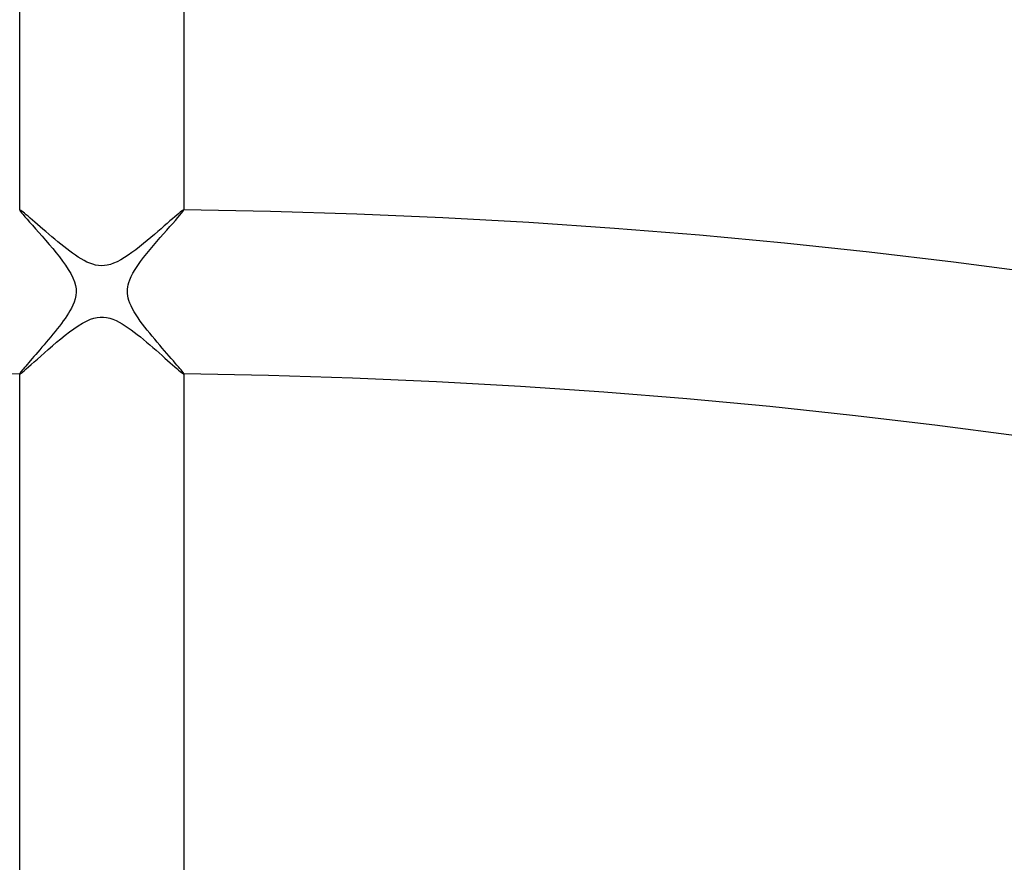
# Model space of a CAD drawing. Header units: millimetres. Extents: x -232 to 232, y -232 to 232.
# Tile 60 of 75: x -2 to 22, y 150 to 171. Entities that reach past the tile are written whole.
import ezdxf

# ---------------------------------------------------------------- set-up
doc = ezdxf.new("R2010")
doc.units = ezdxf.units.MM
doc.layers.add('HIDDEN', color=7, linetype='Continuous')
doc.layers.add('THICK', color=7, linetype='Continuous')

msp = doc.modelspace()

# ---------------------------------------------------------------- linework, layer by layer
at = {"layer": 'HIDDEN'}
for p, q in [((-1.999, 166.237), (-2, 166.237)), ((-2, 166.237), (-2, 166.236)), ((-2, 166.236), (-2, 166.235)), ((-1.998, 166.238), (-1.999, 166.238)), ((-1.999, 166.238), (-1.999, 166.237)), ((-1.997, 166.238), (-1.998, 166.238)), ((-1.988, 166.234), (-1.997, 166.238)), ((-1.971, 166.224), (-1.988, 166.234)), ((-1.947, 166.207), (-1.971, 166.224)), ((-1.917, 166.183), (-1.947, 166.207)), ((-1.881, 166.154), (-1.917, 166.183)), ((-1.84, 166.119), (-1.881, 166.154)), ((-1.793, 166.08), (-1.84, 166.119)), ((-1.742, 166.036), (-1.793, 166.08)), ((1.831, 166.112), (1.78, 166.068)), ((1.876, 166.149), (1.831, 166.112)), ((1.915, 166.181), (1.876, 166.149)), ((1.946, 166.206), (1.915, 166.181)), ((1.971, 166.224), (1.946, 166.206)), ((1.988, 166.234), (1.971, 166.224)), ((1.997, 166.238), (1.988, 166.234)), ((1.998, 166.238), (1.997, 166.238)), ((1.999, 166.238), (1.998, 166.238)), ((1.999, 166.237), (1.999, 166.238)), ((2, 166.237), (1.999, 166.237)), ((2, 166.236), (2, 166.237)), ((2, 166.235), (2, 166.236)), ((-1.687, 165.988), (-1.742, 166.036)), ((-1.628, 165.937), (-1.687, 165.988)), ((-1.566, 165.883), (-1.628, 165.937)), ((-1.501, 165.826), (-1.566, 165.883)), ((1.522, 165.845), (1.446, 165.779)), ((1.594, 165.907), (1.522, 165.845)), ((1.661, 165.966), (1.594, 165.907)), ((1.723, 166.019), (1.661, 165.966)), ((1.78, 166.068), (1.723, 166.019)), ((-1.433, 165.768), (-1.501, 165.826)), ((-1.362, 165.707), (-1.433, 165.768)), ((-1.29, 165.645), (-1.362, 165.707)), ((-1.217, 165.583), (-1.29, 165.645)), ((1.283, 165.639), (1.196, 165.565)), ((1.367, 165.71), (1.283, 165.639)), ((1.446, 165.779), (1.367, 165.71)), ((-1.144, 165.521), (-1.217, 165.583)), ((-1.07, 165.46), (-1.144, 165.521)), ((-0.996, 165.4), (-1.07, 165.46)), ((-0.923, 165.342), (-0.996, 165.4)), ((1.014, 165.414), (0.921, 165.34)), ((1.106, 165.49), (1.014, 165.414)), ((1.196, 165.565), (1.106, 165.49)), ((-0.851, 165.285), (-0.923, 165.342)), ((-0.78, 165.231), (-0.851, 165.285)), ((-0.71, 165.18), (-0.78, 165.231)), ((-0.641, 165.132), (-0.71, 165.18)), ((-0.572, 165.086), (-0.641, 165.132)), ((0.643, 165.133), (0.552, 165.073)), ((0.735, 165.198), (0.643, 165.133)), ((0.828, 165.267), (0.735, 165.198)), ((0.921, 165.34), (0.828, 165.267)), ((-0.502, 165.042), (-0.572, 165.086)), ((-0.431, 165.002), (-0.502, 165.042)), ((-0.361, 164.966), (-0.431, 165.002)), ((-0.29, 164.935), (-0.361, 164.966)), ((-0.22, 164.91), (-0.29, 164.935)), ((-0.149, 164.891), (-0.22, 164.91)), ((-0.078, 164.879), (-0.149, 164.891)), ((-0.005, 164.875), (-0.078, 164.879)), ((0.065, 164.878), (-0.005, 164.875)), ((0.136, 164.888), (0.065, 164.878)), ((0.21, 164.907), (0.136, 164.888)), ((0.289, 164.935), (0.21, 164.907)), ((0.374, 164.973), (0.289, 164.935)), ((0.462, 165.019), (0.374, 164.973)), ((0.552, 165.073), (0.462, 165.019)), ((-0.573, 163.412), (-0.47, 163.475)), ((-0.47, 163.475), (-0.37, 163.528)), ((-0.37, 163.528), (-0.276, 163.57)), ((-0.276, 163.57), (-0.19, 163.598)), ((-0.19, 163.598), (-0.112, 163.616)), ((-0.112, 163.616), (-0.036, 163.625)), ((-0.036, 163.625), (0.041, 163.624)), ((0.041, 163.624), (0.119, 163.615)), ((0.119, 163.615), (0.196, 163.597)), ((0.196, 163.597), (0.273, 163.571)), ((0.273, 163.571), (0.349, 163.539)), ((0.349, 163.539), (0.424, 163.501)), ((0.424, 163.501), (0.499, 163.458)), ((0.499, 163.458), (0.573, 163.412)), ((-0.888, 163.182), (-0.782, 163.264)), ((-0.782, 163.264), (-0.677, 163.341)), ((-0.677, 163.341), (-0.573, 163.412)), ((0.573, 163.412), (0.645, 163.363)), ((0.645, 163.363), (0.717, 163.312)), ((0.717, 163.312), (0.79, 163.257)), ((0.79, 163.257), (0.865, 163.199)), ((0.865, 163.199), (0.941, 163.139)), ((-1.203, 162.921), (-1.1, 163.008)), ((-1.1, 163.008), (-0.994, 163.096)), ((-0.994, 163.096), (-0.888, 163.182)), ((0.941, 163.139), (1.017, 163.077)), ((1.017, 163.077), (1.094, 163.012)), ((1.094, 163.012), (1.171, 162.947)), ((-1.486, 162.673), (-1.396, 162.752)), ((-1.396, 162.752), (-1.302, 162.835)), ((-1.302, 162.835), (-1.203, 162.921)), ((1.171, 162.947), (1.248, 162.881)), ((1.248, 162.881), (1.324, 162.815)), ((1.324, 162.815), (1.398, 162.75)), ((1.398, 162.75), (1.47, 162.687)), ((-1.72, 162.465), (-1.648, 162.529)), ((-1.648, 162.529), (-1.57, 162.599)), ((-1.57, 162.599), (-1.486, 162.673)), ((1.47, 162.687), (1.539, 162.626)), ((1.539, 162.626), (1.605, 162.568)), ((1.605, 162.568), (1.667, 162.512)), ((1.667, 162.512), (1.726, 162.461)), ((-2, 162.24), (-2, 162.239)), ((-2, 162.239), (-2, 162.239)), ((-2, 162.239), (-1.999, 162.238)), ((-1.999, 162.238), (-1.999, 162.238)), ((-1.999, 162.238), (-1.998, 162.238)), ((-1.998, 162.238), (-1.997, 162.238)), ((-1.997, 162.238), (-1.986, 162.243)), ((-1.986, 162.243), (-1.964, 162.258)), ((-1.964, 162.258), (-1.933, 162.282)), ((-1.933, 162.282), (-1.892, 162.315)), ((-1.892, 162.315), (-1.843, 162.358)), ((-1.843, 162.358), (-1.785, 162.408)), ((-1.785, 162.408), (-1.72, 162.465)), ((1.726, 162.461), (1.78, 162.413)), ((1.78, 162.413), (1.829, 162.369)), ((1.829, 162.369), (1.873, 162.331)), ((1.873, 162.331), (1.912, 162.299)), ((1.912, 162.299), (1.944, 162.273)), ((1.944, 162.273), (1.969, 162.254)), ((1.969, 162.254), (1.987, 162.242)), ((1.987, 162.242), (1.997, 162.238)), ((1.997, 162.238), (1.998, 162.238)), ((1.998, 162.238), (1.999, 162.238)), ((1.999, 162.238), (2, 162.239)), ((1.999, 162.238), (1.999, 162.238)), ((2, 162.239), (2, 162.24)), ((2, 162.239), (2, 162.239))]:
    msp.add_line(p, q, dxfattribs=at)
for radius, start, end in [(188.625, 90.50923, 179.49077), (188.625, 0.50919, 89.49079), (188.25, 90.50842, 179.49158), (188.25, 0.50839, 89.4916), (187.875, 90.50756, 179.49244), (187.875, 0.50758, 89.4924), (187.5, 90.50676, 179.49324), (187.5, 0.50672, 89.49326), (187.125, 90.5059, 179.4941), (187.125, 0.50586, 89.49412), (186.75, 90.50499, 179.49501), (186.75, 0.50501, 89.49503), (186.375, 90.50407, 179.49593), (186.375, 0.50409, 89.49595), (185.625, 90.50212, 179.49782), (185.625, 0.50214, 89.49784), (185.25, 90.50115, 179.49885), (185.25, 0.50117, 89.49887), (184.875, 90.50012, 179.49988), (184.875, 0.50013, 89.4999), (184.5, 90.49908, 179.50092), (184.5, 0.49905, 89.50094), (184.125, 90.498, 179.502), (184.125, 0.49796, 89.50202), (183.75, 90.49685, 179.50315), (183.75, 0.49687, 89.50317), (183.375, 90.4957, 179.5043), (183.375, 0.49572, 89.50432), (183, 90.49456, 179.50544), (183, 0.49452, 89.50546), (182.625, 90.4933, 179.5067), (182.5, 0, 180.00002), (182.625, 0.49332, 89.50666), (182.25, 90.49209, 179.50791), (182.25, 0.49206, 89.50793), (181.875, 90.49083, 179.50917), (181.875, 0.4908, 89.50919), (178.5, 90.64118, 179.35882), (178.5, 0.6412, 89.35884)]:
    msp.add_arc((0, 0), radius, start, end, dxfattribs=at)
at = {"layer": 'THICK'}
for p, q in [((-2, 166.235), (-2, 177.864)), ((2, 177.864), (2, 166.235)), ((-2, 166.235), (-1.995, 166.223)), ((-1.995, 166.223), (-1.979, 166.2)), ((-1.979, 166.2), (-1.953, 166.166)), ((-1.953, 166.166), (-1.917, 166.123)), ((-1.917, 166.123), (-1.872, 166.071)), ((1.852, 166.048), (1.902, 166.106)), ((1.902, 166.106), (1.943, 166.155)), ((1.943, 166.155), (1.974, 166.194)), ((1.974, 166.194), (1.993, 166.221)), ((1.993, 166.221), (2, 166.235)), ((-1.872, 166.071), (-1.818, 166.009)), ((-1.818, 166.009), (-1.757, 165.94)), ((-1.757, 165.94), (-1.689, 165.863)), ((-1.689, 165.863), (-1.615, 165.779)), ((1.659, 165.829), (1.73, 165.909)), ((1.73, 165.909), (1.794, 165.982)), ((1.794, 165.982), (1.852, 166.048)), ((-1.615, 165.779), (-1.536, 165.689)), ((-1.536, 165.689), (-1.453, 165.595)), ((-1.453, 165.595), (-1.367, 165.497)), ((1.425, 165.564), (1.506, 165.656)), ((1.506, 165.656), (1.584, 165.745)), ((1.584, 165.745), (1.659, 165.829)), ((-1.367, 165.497), (-1.282, 165.397)), ((-1.282, 165.397), (-1.196, 165.295)), ((1.178, 165.273), (1.26, 165.371)), ((1.26, 165.371), (1.343, 165.469)), ((1.343, 165.469), (1.425, 165.564)), ((-1.196, 165.295), (-1.113, 165.193)), ((-1.113, 165.193), (-1.032, 165.091)), ((1.019, 165.073), (1.097, 165.173)), ((1.097, 165.173), (1.178, 165.273)), ((-1.032, 165.091), (-0.955, 164.99)), ((-0.955, 164.99), (-0.883, 164.889)), ((-0.883, 164.889), (-0.816, 164.787)), ((0.815, 164.785), (0.876, 164.879)), ((0.876, 164.879), (0.945, 164.975)), ((0.945, 164.975), (1.019, 165.073)), ((-0.816, 164.787), (-0.756, 164.685)), ((-0.756, 164.685), (-0.705, 164.584)), ((0.717, 164.609), (0.76, 164.693)), ((0.76, 164.693), (0.815, 164.785)), ((-0.705, 164.584), (-0.666, 164.486)), ((-0.666, 164.486), (-0.641, 164.395)), ((-0.641, 164.395), (-0.627, 164.31)), ((0.634, 164.359), (0.645, 164.413)), ((0.645, 164.413), (0.661, 164.47)), ((0.661, 164.47), (0.684, 164.535)), ((0.684, 164.535), (0.717, 164.609)), ((-0.625, 164.228), (-0.632, 164.147)), ((-0.627, 164.31), (-0.625, 164.228)), ((0.625, 164.252), (0.627, 164.306)), ((0.626, 164.199), (0.625, 164.252)), ((0.633, 164.144), (0.626, 164.199)), ((0.627, 164.306), (0.634, 164.359)), ((-0.675, 163.986), (-0.706, 163.91)), ((-0.649, 164.066), (-0.675, 163.986)), ((-0.632, 164.147), (-0.649, 164.066)), ((0.644, 164.088), (0.633, 164.144)), ((0.661, 164.027), (0.644, 164.088)), ((0.684, 163.963), (0.661, 164.027)), ((0.713, 163.895), (0.684, 163.963)), ((-0.812, 163.715), (-0.851, 163.655)), ((-0.776, 163.775), (-0.812, 163.715)), ((-0.741, 163.839), (-0.776, 163.775)), ((-0.706, 163.91), (-0.741, 163.839)), ((0.749, 163.823), (0.713, 163.895)), ((0.791, 163.75), (0.749, 163.823)), ((0.837, 163.676), (0.791, 163.75)), ((0.886, 163.602), (0.837, 163.676)), ((-0.984, 163.466), (-1.033, 163.402)), ((-0.937, 163.53), (-0.984, 163.466)), ((-0.892, 163.593), (-0.937, 163.53)), ((-0.851, 163.655), (-0.892, 163.593)), ((0.939, 163.528), (0.886, 163.602)), ((0.994, 163.453), (0.939, 163.528)), ((1.051, 163.379), (0.994, 163.453)), ((-1.19, 163.204), (-1.244, 163.139)), ((-1.136, 163.271), (-1.19, 163.204)), ((-1.084, 163.336), (-1.136, 163.271)), ((-1.033, 163.402), (-1.084, 163.336)), ((1.109, 163.304), (1.051, 163.379)), ((1.169, 163.23), (1.109, 163.304)), ((1.23, 163.156), (1.169, 163.23)), ((-1.351, 163.011), (-1.404, 162.948)), ((-1.298, 163.074), (-1.351, 163.011)), ((-1.244, 163.139), (-1.298, 163.074)), ((1.291, 163.082), (1.23, 163.156)), ((1.352, 163.01), (1.291, 163.082)), ((1.413, 162.939), (1.352, 163.01)), ((-1.606, 162.715), (-1.653, 162.661)), ((-1.558, 162.771), (-1.606, 162.715)), ((-1.508, 162.828), (-1.558, 162.771)), ((-1.457, 162.887), (-1.508, 162.828)), ((-1.404, 162.948), (-1.457, 162.887)), ((1.473, 162.869), (1.413, 162.939)), ((1.532, 162.801), (1.473, 162.869)), ((1.589, 162.735), (1.532, 162.801)), ((1.644, 162.672), (1.589, 162.735)), ((-1.781, 162.514), (-1.819, 162.47)), ((-1.741, 162.561), (-1.781, 162.514)), ((-1.698, 162.61), (-1.741, 162.561)), ((-1.653, 162.661), (-1.698, 162.61)), ((1.696, 162.612), (1.644, 162.672)), ((1.745, 162.555), (1.696, 162.612)), ((1.791, 162.503), (1.745, 162.555)), ((1.832, 162.454), (1.791, 162.503)), ((-1.997, 162.248), (-2, 162.24)), ((-2, 147.984), (-2, 162.24)), ((-1.99, 162.26), (-1.997, 162.248)), ((-1.978, 162.278), (-1.99, 162.26)), ((-1.961, 162.3), (-1.978, 162.278)), ((-1.94, 162.326), (-1.961, 162.3)), ((-1.915, 162.357), (-1.94, 162.326)), ((-1.886, 162.391), (-1.915, 162.357)), ((-1.854, 162.429), (-1.886, 162.391)), ((-1.819, 162.47), (-1.854, 162.429)), ((1.87, 162.41), (1.832, 162.454)), ((1.904, 162.37), (1.87, 162.41)), ((1.933, 162.335), (1.904, 162.37)), ((1.957, 162.306), (1.933, 162.335)), ((1.975, 162.281), (1.957, 162.306)), ((1.989, 162.262), (1.975, 162.281)), ((1.997, 162.248), (1.989, 162.262)), ((2, 162.24), (1.997, 162.248)), ((2, 162.24), (2, 147.984))]:
    msp.add_line(p, q, dxfattribs=at)
for radius, start, end in [(190, 0.60315, 89.39689), (186, 90.18407, 179.81593), (186, 0.18409, 89.81595), (184.625, 0, 180.00002), (184.25, 0, 180.00002), (183.875, 0, 180.00002), (183.5, 0, 180.00002), (183.125, 0, 180.00002), (182.75, 0, 180.00002), (182.375, 0, 180.00002), (182, 0, 180.00002), (181.625, 0, 180.00002), (181.25, 0, 180.00002), (180.875, 0, 180.00002), (180.5, 0, 180.00002), (180.125, 0, 180.00002), (179.75, 0, 180.00002), (179.375, 0, 180.00002), (179, 0, 180.00002), (178.625, 0, 180.00002), (178.25, 0, 180.00002), (177.875, 0, 180.00002), (166.25, 0.68927, 89.31071), (162.25, 90.70627, 179.29373), (162.25, 0.70629, 89.2937)]:
    msp.add_arc((0, 0), radius, start, end, dxfattribs=at)

doc.saveas('drawing.dxf')
